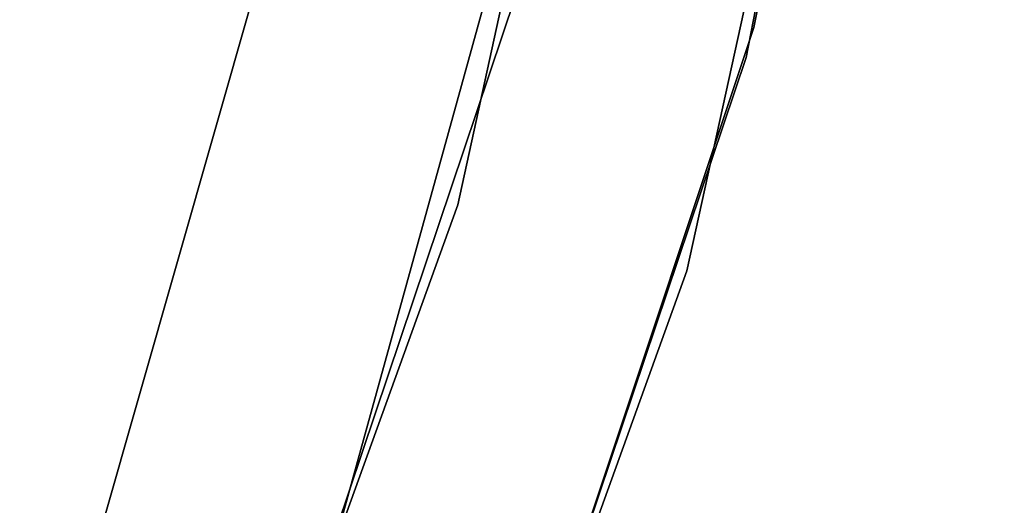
# Model space of a CAD drawing. Extents: x -91 to 91, y -91 to 262.
# Tile 248 of 256: x 57 to 63, y -19 to -16. Entities that reach past the tile are written whole.
import ezdxf

# ---------------------------------------------------------------- set-up
doc = ezdxf.new("R2010")
doc.units = 0
doc.header["$LTSCALE"] = 25.4
doc.layers.get('0').update_dxf_attribs({"linetype": 'CONTINUOUS'})

# ---------------------------------------------------------------- blocks, each defined once
blk = doc.blocks.new('ETE0_STL_1')
at = {"color": 0}
for p, q in [((61.4257, -16.0974, 158.5), (63.0014, -7.9421, 158.5)), ((63.0014, -7.9421, 159.5), (61.4257, -16.0974, 159.5)), ((61.4257, -16.0974, 158.5), (63.0014, -7.9421, 158.5)), ((63.0014, -7.9421, 159.5), (61.4257, -16.0974, 159.5)), ((62.9769, -8.1341, 159.5), (61.3764, -16.2846, 159.5)), ((61.3764, -16.2846, 169), (62.9769, -8.1341, 169)), ((62.9769, -8.1341, 159.5), (61.3764, -16.2846, 159.5)), ((61.3764, -16.2846, 169), (62.9769, -8.1341, 169)), ((61.3002, -9.2893, 330.5076), (59.5632, -17.2111, 330.5076)), ((59.5632, -17.2111, 321.0076), (61.3002, -9.2893, 321.0076)), ((59.5632, -17.2111, 321.0076), (61.3002, -9.2893, 321.0076)), ((61.3002, -9.2893, 330.5076), (59.5632, -17.2111, 330.5076)), ((61.0043, -17.6275, 330.5076), (62.7832, -9.514, 330.5076)), ((62.7832, -9.514, 321.0076), (61.0043, -17.6275, 321.0076)), ((61.0043, -17.6275, 330.5076), (62.7832, -9.514, 330.5076)), ((62.7832, -9.514, 321.0076), (61.0043, -17.6275, 321.0076)), ((58.4985, -20.3893, 327.5076), (60.6594, -12.5793, 327.5076)), ((60.6594, -12.5793, 328.5076), (58.4985, -20.3893, 328.5076)), ((58.4985, -20.3893, 327.5076), (60.6594, -12.5793, 327.5076)), ((60.6594, -12.5793, 328.5076), (58.4985, -20.3893, 328.5076)), ((58.8539, -13.8705, 164.5076), (57.3166, -19.261, 164.5076)), ((57.3166, -19.261, 162.5076), (58.8539, -13.8705, 162.5076)), ((57.3166, -19.261, 162.5076), (58.8539, -13.8705, 162.5076)), ((58.8539, -13.8705, 164.5076), (57.3166, -19.261, 164.5076)), ((57.3385, -23.5859, 159.5), (59.9265, -15.9, 159.5)), ((59.9265, -15.9, 169), (57.3385, -23.5859, 169)), ((59.9265, -15.9, 169), (57.3385, -23.5859, 169)), ((57.3385, -23.5859, 159.5), (59.9265, -15.9, 159.5)), ((58.7991, -23.9774, 158.5), (61.4257, -16.0974, 158.5)), ((61.4257, -16.0974, 159.5), (58.7991, -23.9774, 159.5)), ((58.7991, -23.9774, 158.5), (61.4257, -16.0974, 158.5)), ((61.4257, -16.0974, 159.5), (58.7991, -23.9774, 159.5)), ((61.4257, -16.0974, 158.5), (61.4257, -16.0974, 159.5)), ((61.4257, -16.0974, 158.5), (61.4257, -16.0974, 159.5)), ((61.3764, -16.2846, 159.5), (58.7257, -24.1565, 159.5)), ((58.7257, -24.1565, 169), (61.3764, -16.2846, 169)), ((61.3764, -16.2846, 159.5), (58.7257, -24.1565, 159.5)), ((58.7257, -24.1565, 169), (61.3764, -16.2846, 169)), ((61.3764, -16.2846, 159.5), (61.3764, -16.2846, 169)), ((61.3764, -16.2846, 159.5), (61.3764, -16.2846, 169)), ((59.5632, -17.2111, 330.5076), (56.8072, -24.8384, 330.5076)), ((56.8072, -24.8384, 321.0076), (59.5632, -17.2111, 321.0076)), ((56.8072, -24.8384, 321.0076), (59.5632, -17.2111, 321.0076)), ((59.5632, -17.2111, 330.5076), (56.8072, -24.8384, 330.5076)), ((59.5632, -17.2111, 321.0076), (59.5632, -17.2111, 330.5076)), ((59.5632, -17.2111, 321.0076), (59.5632, -17.2111, 330.5076)), ((58.1815, -25.4393, 330.5076), (61.0043, -17.6275, 330.5076)), ((61.0043, -17.6275, 321.0076), (58.1815, -25.4393, 321.0076)), ((58.1815, -25.4393, 330.5076), (61.0043, -17.6275, 330.5076)), ((61.0043, -17.6275, 321.0076), (58.1815, -25.4393, 321.0076)), ((61.0043, -17.6275, 330.5076), (61.0043, -17.6275, 321.0076)), ((61.0043, -17.6275, 330.5076), (61.0043, -17.6275, 321.0076))]:
    blk.add_line(p, q, dxfattribs=at)

msp = doc.modelspace()

# ---------------------------------------------------------------- block references
at = {"color": 253}
msp.add_blockref('ETE0_STL_1', (0, 0), dxfattribs=at)

doc.saveas('drawing.dxf')
